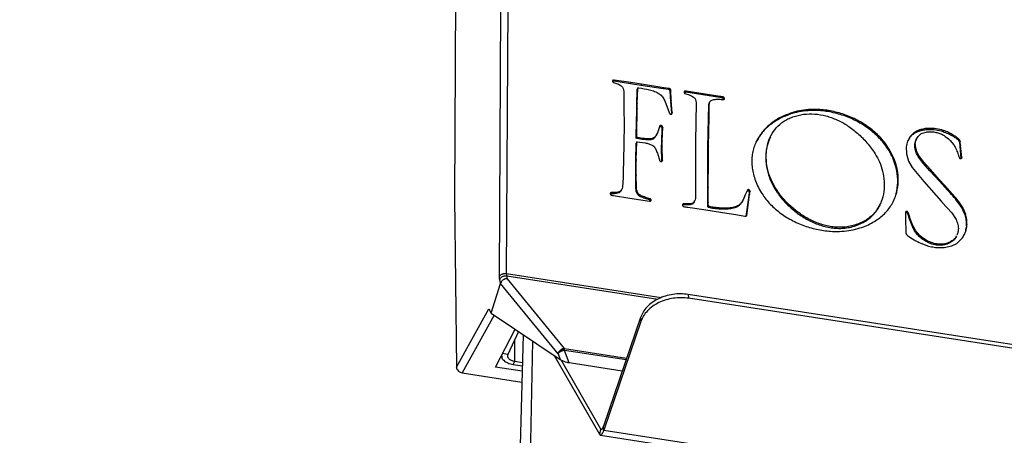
# Model space of a CAD drawing. Header units: millimetres. Extents: x 224 to 956, y 38 to 794.
# Tile 8 of 131: x 295 to 345, y 143 to 164. Entities that reach past the tile are written whole.
import ezdxf

# ---------------------------------------------------------------- set-up
doc = ezdxf.new("R2010")
doc.units = ezdxf.units.MM

msp = doc.modelspace()

# ---------------------------------------------------------------- linework, layer by layer
at = {"color": 179, "linetype": 'Continuous', "lineweight": 25}
for p, q in [((317.423, 177.39), (317.301, 155.125)), ((319.599, 151.13), (319.673, 164.8)), ((319.965, 151.245), (320.039, 164.915)), ((325.36, 161.085), (325.37, 161.104)), ((325.447, 161.122), (325.421, 161.068)), ((326.301, 160.988), (325.447, 161.122)), ((326.275, 160.934), (325.421, 161.068)), ((326.301, 160.988), (326.275, 160.934)), ((326.806, 160.85), (326.275, 160.934)), ((326.831, 160.904), (326.301, 160.988)), ((326.6, 159.876), (326.618, 160.621)), ((326.644, 160.675), (326.618, 160.621)), ((326.618, 160.621), (326.623, 160.663)), ((326.649, 160.718), (326.623, 160.663)), ((326.626, 159.93), (326.644, 160.675)), ((326.644, 160.675), (326.649, 160.718)), ((326.831, 160.904), (326.806, 160.85)), ((327.943, 160.676), (326.806, 160.85)), ((327.969, 160.73), (326.831, 160.904)), ((327.969, 160.73), (327.943, 160.676)), ((328.238, 160.632), (327.943, 160.676)), ((328.263, 160.687), (327.969, 160.73)), ((328.263, 160.687), (328.238, 160.632)), ((328.3, 160.58), (328.326, 160.634)), ((328.333, 160.607), (328.307, 160.553)), ((328.333, 160.607), (328.326, 160.634)), ((328.359, 160.08), (328.333, 160.607)), ((325.936, 160.548), (325.943, 160.064)), ((328.307, 160.553), (328.3, 160.58)), ((328.333, 160.026), (328.307, 160.553)), ((329.033, 160.548), (329.008, 160.494)), ((329.097, 160.502), (329.123, 160.556)), ((330.829, 160.227), (329.097, 160.502)), ((330.854, 160.282), (329.123, 160.556)), ((330.854, 160.282), (330.829, 160.227)), ((330.885, 160.279), (330.86, 160.225)), ((331.059, 160.209), (331.033, 160.155)), ((331.04, 160.127), (331.033, 160.155)), ((325.943, 160.064), (325.947, 159.346)), ((326.569, 158.294), (326.596, 159.61)), ((326.595, 158.349), (326.621, 159.664)), ((326.596, 159.61), (326.6, 159.876)), ((326.621, 159.664), (326.596, 159.61)), ((326.626, 159.93), (326.6, 159.876)), ((326.621, 159.664), (326.626, 159.93)), ((328.021, 160.07), (328.245, 159.47)), ((328.359, 160.08), (328.333, 160.026)), ((328.378, 159.408), (328.333, 160.026)), ((328.404, 159.462), (328.359, 160.08)), ((329.62, 159.975), (329.594, 157.969)), ((330.255, 159.172), (330.269, 159.848)), ((330.295, 159.903), (330.269, 159.848)), ((330.281, 159.226), (330.295, 159.903)), ((330.319, 160.005), (330.293, 159.951)), ((325.947, 159.346), (325.95, 159.181)), ((325.95, 159.181), (325.95, 158.622)), ((328.376, 159.388), (328.378, 159.408)), ((328.404, 159.462), (328.378, 159.408)), ((330.228, 157.679), (330.255, 159.172)), ((330.254, 157.733), (330.281, 159.226)), ((330.281, 159.226), (330.255, 159.172)), ((334.433, 159.433), (334.407, 159.378)), ((325.95, 158.622), (325.943, 158.118)), ((327.775, 158.781), (327.65, 158.428)), ((327.82, 158.749), (327.845, 158.803)), ((327.868, 157.965), (327.892, 158.666)), ((327.908, 158.755), (327.882, 158.7)), ((327.892, 158.666), (327.882, 158.7)), ((327.918, 158.721), (327.892, 158.666)), ((327.894, 158.02), (327.918, 158.721)), ((327.918, 158.721), (327.908, 158.755)), ((341.46, 158.606), (341.486, 158.66)), ((325.943, 158.118), (325.938, 157.815)), ((326.595, 158.349), (326.569, 158.294)), ((326.571, 158.167), (326.569, 158.294)), ((326.597, 158.221), (326.571, 158.167)), ((326.597, 158.221), (326.595, 158.349)), ((326.631, 158.196), (326.605, 158.141)), ((327.34, 158.127), (327.314, 158.073)), ((327.604, 158.328), (327.63, 158.382)), ((333.411, 158.232), (333.385, 158.178)), ((340.515, 158.191), (340.407, 158.003)), ((340.54, 158.245), (340.515, 158.191)), ((340.987, 158.522), (340.797, 158.437)), ((340.823, 158.492), (340.797, 158.437)), ((340.848, 158.114), (340.822, 158.059)), ((341.013, 158.577), (340.823, 158.492)), ((341.013, 158.577), (340.987, 158.522)), ((342.206, 158.499), (342.232, 158.553)), ((342.717, 158.257), (342.743, 158.311)), ((343.036, 158.09), (343.01, 158.036)), ((325.938, 157.815), (325.911, 156.383)), ((326.546, 157.013), (326.567, 157.9)), ((326.593, 157.954), (326.567, 157.9)), ((326.595, 157.966), (326.569, 157.912)), ((326.572, 157.067), (326.593, 157.954)), ((326.61, 157.975), (327.028, 157.92)), ((327.865, 157.684), (327.868, 157.965)), ((327.89, 157.738), (327.865, 157.684)), ((327.88, 156.969), (327.865, 157.684)), ((327.894, 158.02), (327.868, 157.965)), ((327.89, 157.738), (327.894, 158.02)), ((327.906, 157.024), (327.89, 157.738)), ((329.594, 157.969), (329.59, 156.711)), ((330.221, 156.936), (330.228, 157.679)), ((330.254, 157.733), (330.228, 157.679)), ((330.247, 156.991), (330.254, 157.733)), ((339.463, 157.601), (339.437, 157.547)), ((340.329, 157.722), (340.344, 157.363)), ((340.799, 157.732), (340.773, 157.678)), ((340.807, 157.709), (340.781, 157.654)), ((340.796, 157.726), (340.791, 157.716)), ((342.579, 158.033), (342.757, 157.819)), ((343.084, 157.986), (343.058, 157.932)), ((343.079, 157.739), (343.058, 157.932)), ((343.105, 157.793), (343.079, 157.739)), ((343.134, 157.128), (343.079, 157.739)), ((343.105, 157.793), (343.084, 157.986)), ((343.16, 157.182), (343.105, 157.793)), ((340.344, 157.363), (340.453, 156.989)), ((340.974, 157.276), (340.948, 157.222)), ((341.184, 156.902), (340.948, 157.222)), ((341.21, 156.956), (340.974, 157.276)), ((343.16, 157.182), (343.134, 157.128)), ((326.571, 157.026), (326.545, 156.972)), ((326.545, 156.972), (326.546, 157.013)), ((326.549, 156.219), (326.545, 156.972)), ((326.572, 157.067), (326.546, 157.013)), ((326.571, 157.026), (326.572, 157.067)), ((326.574, 156.273), (326.571, 157.026)), ((327.906, 157.024), (327.888, 156.987)), ((329.59, 156.711), (329.583, 155.093)), ((330.214, 155.605), (330.221, 156.936)), ((330.247, 156.991), (330.221, 156.936)), ((330.24, 155.659), (330.247, 156.991)), ((340.453, 156.989), (340.637, 156.662)), ((340.637, 156.662), (341.224, 155.949)), ((341.21, 156.956), (341.184, 156.902)), ((341.541, 156.501), (341.184, 156.902)), ((341.567, 156.556), (341.21, 156.956)), ((325.905, 156.158), (325.869, 155.661)), ((325.911, 156.383), (325.905, 156.158)), ((326.574, 156.273), (326.549, 156.219)), ((326.557, 155.592), (326.549, 156.219)), ((326.583, 155.646), (326.574, 156.273)), ((341.567, 156.556), (341.541, 156.501)), ((342.026, 155.966), (341.541, 156.501)), ((342.052, 156.02), (341.567, 156.556)), ((326.583, 155.646), (326.557, 155.592)), ((330.24, 155.659), (330.214, 155.605)), ((330.215, 154.822), (330.214, 155.605)), ((330.241, 154.876), (330.24, 155.659)), ((333.651, 155.647), (333.626, 155.592)), ((341.224, 155.949), (342.112, 154.947)), ((342.052, 156.02), (342.026, 155.966)), ((342.43, 155.518), (342.026, 155.966)), ((342.456, 155.573), (342.052, 156.02)), ((342.456, 155.573), (342.43, 155.518)), ((317.301, 155.125), (317.409, 146.491)), ((325.247, 155.346), (325.257, 155.365)), ((325.298, 155.385), (325.272, 155.331)), ((325.41, 155.231), (326.249, 155.104)), ((325.706, 155.383), (325.732, 155.437)), ((325.806, 155.5), (325.832, 155.554)), ((326.249, 155.104), (327.243, 154.948)), ((326.613, 155.461), (326.587, 155.407)), ((326.822, 155.23), (326.796, 155.175)), ((327.275, 155.075), (327.249, 155.021)), ((332.13, 155.265), (332.104, 155.21)), ((332.235, 155.512), (332.13, 155.265)), ((332.18, 154.165), (332.326, 155.24)), ((332.206, 154.219), (332.352, 155.295)), ((332.291, 155.538), (332.265, 155.484)), ((332.326, 155.24), (332.347, 155.4)), ((332.352, 155.295), (332.326, 155.24)), ((332.337, 155.434), (332.363, 155.488)), ((332.347, 155.4), (332.337, 155.434)), ((332.373, 155.454), (332.347, 155.4)), ((332.352, 155.295), (332.373, 155.454)), ((332.373, 155.454), (332.363, 155.488)), ((327.295, 154.975), (327.32, 155.029)), ((327.298, 154.953), (327.295, 154.975)), ((328.942, 154.791), (328.929, 154.765)), ((329.018, 154.767), (329.044, 154.821)), ((329.206, 154.64), (330.019, 154.518)), ((329.444, 154.85), (329.418, 154.796)), ((329.523, 154.915), (329.549, 154.97)), ((330.241, 154.876), (330.215, 154.822)), ((330.298, 154.679), (330.272, 154.625)), ((330.546, 154.63), (330.52, 154.575)), ((331.217, 154.596), (331.191, 154.541)), ((331.738, 154.71), (331.713, 154.655)), ((338.972, 154.73), (338.998, 154.784)), ((342.17, 154.887), (342.648, 154.349)), ((330.019, 154.518), (330.959, 154.366)), ((330.959, 154.366), (331.64, 154.265)), ((331.64, 154.265), (332.107, 154.191)), ((340.287, 154.376), (340.301, 153.96)), ((340.326, 154.424), (340.3, 154.37)), ((340.397, 154.411), (340.371, 154.357)), ((340.455, 154.321), (340.429, 154.266)), ((342.648, 154.349), (342.845, 154.074)), ((343.355, 154.308), (343.329, 154.253)), ((337.856, 153.779), (337.831, 153.725)), ((340.301, 153.96), (340.318, 153.449)), ((340.714, 153.621), (340.688, 153.566)), ((343.402, 153.701), (343.389, 153.575)), ((343.389, 153.575), (343.415, 153.63)), ((343.428, 153.755), (343.402, 153.701)), ((343.415, 153.63), (343.428, 153.755)), ((340.318, 153.449), (340.32, 153.317)), ((342.875, 153.133), (342.9, 153.188)), ((342.904, 152.798), (343.197, 153.076)), ((341.081, 152.803), (341.473, 152.663)), ((341.342, 152.967), (341.316, 152.913)), ((341.882, 152.769), (341.856, 152.715)), ((342.431, 152.812), (342.405, 152.757)), ((342.65, 152.67), (342.904, 152.798)), ((320.008, 151), (319.973, 151.153)), ((319.185, 149.242), (319.654, 150.763)), ((319.656, 150.767), (319.614, 150.945)), ((319.654, 150.763), (319.656, 150.767)), ((322.584, 147.177), (319.654, 150.763)), ((322.916, 147.441), (320.008, 151)), ((329.22, 150.199), (329.239, 150.002)), ((349.505, 147.061), (329.22, 150.199)), ((349.524, 146.864), (329.239, 150.002)), ((317.409, 146.491), (319.053, 149.46)), ((319.053, 149.46), (319.185, 149.242)), ((319.185, 149.242), (322.686, 146.884)), ((326.786, 149.021), (324.905, 143.488)), ((326.805, 148.823), (324.924, 143.291)), ((326.786, 149.021), (326.805, 148.823)), ((319.403, 146.492), (320.402, 148.423)), ((320.577, 148.304), (320.024, 147.143)), ((320.809, 148.148), (320.386, 131.848)), ((320.977, 131.825), (321.308, 147.812)), ((319.708, 147.081), (319.708, 147.048)), ((320.024, 147.143), (319.734, 147.188)), ((324.713, 143.059), (322.41, 147.07)), ((322.584, 147.177), (322.686, 146.884)), ((323.146, 146.71), (322.923, 147.349)), ((320.3, 146.633), (320.377, 146.796)), ((320.3, 146.633), (320.768, 146.561)), ((320.377, 146.796), (320.772, 146.735)), ((324.773, 143.343), (322.766, 146.838)), ((325.858, 146.291), (323.146, 146.71)), ((317.702, 146.206), (320.746, 145.735)), ((320.761, 146.282), (319.403, 146.492)), ((324.713, 143.059), (324.773, 143.343)), ((324.753, 143.026), (348.901, 139.291)), ((324.924, 143.291), (324.905, 143.488)), ((324.924, 143.291), (349.072, 139.556))]:
    msp.add_line(p, q, dxfattribs=at)
at = {"color": 8, "linetype": 'Continuous', "lineweight": 25}
for p, q in [((327.836, 150.028), (319.965, 151.245)), ((319.973, 151.153), (327.679, 149.961)), ((319.329, 149.145), (317.702, 146.206)), ((320.377, 146.796), (320.383, 147.898)), ((322.916, 147.441), (326.083, 146.951)), ((326.053, 146.865), (322.923, 147.349)), ((324.806, 143.338), (324.773, 143.343))]:
    msp.add_line(p, q, dxfattribs=at)
at = {"color": 179, "linetype": 'Continuous', "lineweight": 25}
for points, knots in [([(256.819, 151.978), (256.822, 152.142), (256.831, 152.813), (256.965, 153.989), (257.224, 155.501), (257.607, 157.005), (258.103, 158.497), (258.713, 159.976), (259.436, 161.437), (260.27, 162.879), (261.214, 164.298), (262.265, 165.691), (263.423, 167.056), (264.683, 168.39), (266.045, 169.691), (267.505, 170.956), (269.061, 172.182), (270.709, 173.367), (272.446, 174.509), (274.27, 175.606), (276.175, 176.655), (278.159, 177.654), (280.217, 178.601), (282.347, 179.495), (284.542, 180.334), (286.8, 181.116), (289.115, 181.839), (291.484, 182.503), (293.901, 183.105), (296.362, 183.646), (298.862, 184.122), (301.396, 184.535), (303.959, 184.882), (306.546, 185.164), (309.14, 185.378), (311.734, 185.525), (314.323, 185.607), (316.917, 185.622), (319.29, 185.583), (320.795, 185.509), (321.438, 185.478)], [0, 0, 0, 0, 0.008763, 0.03579, 0.062817, 0.089844, 0.116871, 0.143898, 0.170925, 0.197952, 0.224979, 0.252006, 0.279033, 0.30606, 0.333087, 0.360114, 0.387141, 0.414168, 0.441195, 0.468222, 0.495249, 0.522276, 0.549303, 0.57633, 0.603357, 0.630384, 0.657411, 0.684438, 0.711465, 0.738492, 0.765519, 0.792546, 0.819573, 0.8466, 0.873627, 0.900251, 0.926876, 0.953501, 0.980125, 1, 1, 1, 1]), ([(325.37, 161.104), (325.366, 161.097), (325.358, 161.081), (325.359, 161.063), (325.36, 161.054)], [0, 0, 0, 0, 0.49999, 1, 1, 1, 1]), ([(325.447, 161.122), (325.432, 161.123), (325.411, 161.124), (325.387, 161.119), (325.376, 161.112), (325.372, 161.107), (325.37, 161.104)], [0, 0, 0, 0, 0.495841, 0.735841, 0.861773, 1, 1, 1, 1]), ([(325.421, 161.068), (325.406, 161.069), (325.385, 161.071), (325.366, 161.065), (325.36, 161.063)], [0, 0, 0, 0, 0.686064, 1, 1, 1, 1]), ([(325.36, 161.054), (325.362, 161.048), (325.366, 161.038), (325.376, 161.023), (325.389, 161.009), (325.4, 161.003), (325.405, 160.999)], [0, 0, 0, 0, 0.249988, 0.5, 0.750019, 1, 1, 1, 1]), ([(325.405, 160.999), (325.476, 160.979), (325.616, 160.938), (325.742, 160.864), (325.805, 160.827)], [0, 0, 0, 0, 0.503165, 1, 1, 1, 1]), ([(325.805, 160.827), (325.827, 160.807), (325.869, 160.768), (325.918, 160.671), (325.929, 160.598), (325.936, 160.548)], [0, 0, 0, 0, 0.254379, 0.499677, 1, 1, 1, 1]), ([(326.649, 160.718), (326.65, 160.72), (326.653, 160.723), (326.662, 160.728), (326.68, 160.73), (326.696, 160.729), (326.707, 160.728)], [0, 0, 0, 0, 0.131395, 0.25184, 0.495995, 1, 1, 1, 1]), ([(326.707, 160.728), (326.888, 160.698), (327.157, 160.653), (327.511, 160.55), (327.67, 160.462), (327.748, 160.418)], [0, 0, 0, 0, 0.509111, 0.75698, 1, 1, 1, 1]), ([(328.238, 160.632), (328.244, 160.63), (328.258, 160.625), (328.276, 160.612), (328.29, 160.597), (328.297, 160.585), (328.3, 160.58)], [0, 0, 0, 0, 0.2500084, 0.5000034, 0.7499948, 1, 1, 1, 1]), ([(328.326, 160.634), (328.323, 160.64), (328.316, 160.651), (328.301, 160.666), (328.284, 160.679), (328.27, 160.684), (328.263, 160.687)], [0, 0, 0, 0, 0.2500099, 0.4999914, 0.750009, 1, 1, 1, 1]), ([(327.748, 160.418), (327.779, 160.394), (327.842, 160.347), (327.938, 160.229), (327.988, 160.133), (328.021, 160.07)], [0, 0, 0, 0, 0.249298, 0.501684, 1, 1, 1, 1]), ([(329.008, 160.494), (329.022, 160.498), (329.05, 160.505), (329.082, 160.503), (329.097, 160.502)], [0, 0, 0, 0, 0.4999882, 1, 1, 1, 1]), ([(329.033, 160.548), (329.029, 160.546), (329.021, 160.541), (329.011, 160.524), (329.008, 160.499), (329.012, 160.473), (329.024, 160.451), (329.033, 160.442), (329.038, 160.437)], [0, 0, 0, 0, 0.115198, 0.23029, 0.468558, 0.72928, 0.861037, 1, 1, 1, 1]), ([(329.123, 160.556), (329.108, 160.557), (329.076, 160.559), (329.048, 160.552), (329.033, 160.548)], [0, 0, 0, 0, 0.500004, 1, 1, 1, 1]), ([(329.038, 160.437), (329.116, 160.412), (329.232, 160.373), (329.389, 160.323), (329.455, 160.275), (329.488, 160.251)], [0, 0, 0, 0, 0.501464, 0.750923, 1, 1, 1, 1]), ([(329.488, 160.251), (329.511, 160.231), (329.555, 160.194), (329.604, 160.097), (329.613, 160.024), (329.62, 159.975)], [0, 0, 0, 0, 0.2560155, 0.4992889, 1, 1, 1, 1]), ([(330.334, 160.035), (330.353, 160.054), (330.391, 160.09), (330.444, 160.109), (330.47, 160.118)], [0, 0, 0, 0, 0.516146, 1, 1, 1, 1]), ([(330.47, 160.118), (330.548, 160.132), (330.707, 160.16), (330.878, 160.135), (330.964, 160.122)], [0, 0, 0, 0, 0.491602, 1, 1, 1, 1]), ([(330.86, 160.225), (330.856, 160.225), (330.851, 160.226), (330.844, 160.226), (330.837, 160.226), (330.832, 160.227), (330.829, 160.227)], [0, 0, 0, 0, 0.319589, 0.48789, 0.66191, 1, 1, 1, 1]), ([(330.885, 160.279), (330.882, 160.279), (330.877, 160.28), (330.87, 160.28), (330.863, 160.28), (330.858, 160.281), (330.854, 160.282)], [0, 0, 0, 0, 0.319621, 0.487939, 0.661976, 1, 1, 1, 1]), ([(331.033, 160.155), (331.029, 160.162), (331.02, 160.175), (331.001, 160.191), (330.979, 160.202), (330.932, 160.216), (330.892, 160.221), (330.86, 160.225)], [0, 0, 0, 0, 0.1364, 0.258636, 0.378395, 0.501439, 1, 1, 1, 1]), ([(331.059, 160.209), (331.055, 160.216), (331.046, 160.23), (331.027, 160.246), (331.005, 160.256), (330.958, 160.27), (330.918, 160.275), (330.885, 160.279)], [0, 0, 0, 0, 0.136386, 0.2586281, 0.3783879, 0.501427, 1, 1, 1, 1]), ([(330.964, 160.122), (330.983, 160.121), (331.01, 160.118), (331.039, 160.125), (331.053, 160.134), (331.058, 160.141), (331.061, 160.144)], [0, 0, 0, 0, 0.49318, 0.732762, 0.859753, 1, 1, 1, 1]), ([(331.061, 160.144), (331.063, 160.149), (331.068, 160.158), (331.068, 160.181), (331.063, 160.198), (331.059, 160.209)], [0, 0, 0, 0, 0.247983, 0.502128, 1, 1, 1, 1]), ([(330.269, 159.848), (330.27, 159.873), (330.272, 159.909), (330.289, 159.94), (330.294, 159.95)], [0, 0, 0, 0, 0.67221, 1, 1, 1, 1]), ([(330.295, 159.903), (330.296, 159.927), (330.298, 159.963), (330.315, 159.994), (330.32, 160.005)], [0, 0, 0, 0, 0.67223, 1, 1, 1, 1]), ([(339.463, 157.601), (339.4, 157.698), (339.276, 157.89), (339.051, 158.158), (338.801, 158.409), (338.437, 158.715), (337.928, 159.047), (337.259, 159.35), (336.552, 159.551), (335.909, 159.631), (335.351, 159.623), (334.878, 159.564), (334.582, 159.477), (334.433, 159.433)], [0, 0, 0, 0, 0.062351, 0.124007, 0.185267, 0.246361, 0.36853, 0.491475, 0.615556, 0.741091, 0.825955, 0.912087, 1, 1, 1, 1]), ([(328.245, 159.47), (328.25, 159.456), (328.257, 159.435), (328.272, 159.412), (328.284, 159.401), (328.292, 159.397), (328.295, 159.395)], [0, 0, 0, 0, 0.497589, 0.748058, 0.872172, 1, 1, 1, 1]), ([(328.295, 159.395), (328.302, 159.391), (328.316, 159.385), (328.337, 159.382), (328.358, 159.382), (328.371, 159.386), (328.377, 159.388)], [0, 0, 0, 0, 0.250007, 0.499996, 0.749994, 1, 1, 1, 1]), ([(328.377, 159.388), (328.383, 159.393), (328.394, 159.401), (328.404, 159.427), (328.404, 159.448), (328.404, 159.462)], [0, 0, 0, 0, 0.247419, 0.484584, 1, 1, 1, 1]), ([(334.433, 159.433), (334.231, 159.353), (333.829, 159.193), (333.325, 158.834), (332.916, 158.402), (332.671, 157.981), (332.542, 157.616), (332.479, 157.328), (332.453, 157.028), (332.465, 156.717), (332.517, 156.396), (332.613, 156.068), (332.75, 155.732), (332.875, 155.512), (332.939, 155.399)], [0, 0, 0, 0, 0.123914, 0.246571, 0.368086, 0.488852, 0.549311, 0.610032, 0.671287, 0.733418, 0.796841, 0.862041, 0.929562, 1, 1, 1, 1]), ([(334.407, 159.378), (334.205, 159.298), (333.803, 159.139), (333.301, 158.779), (332.905, 158.376), (332.742, 158.061), (332.668, 157.918)], [0, 0, 0, 0, 0.264587, 0.526488, 0.785954, 1, 1, 1, 1]), ([(333.651, 155.647), (333.555, 155.831), (333.365, 156.194), (333.219, 156.757), (333.177, 157.302), (333.245, 157.818), (333.417, 158.288), (333.691, 158.697), (334.004, 158.973), (334.298, 159.147), (334.463, 159.211), (334.546, 159.243)], [0, 0, 0, 0, 0.134483, 0.265729, 0.394123, 0.519649, 0.642251, 0.762222, 0.880641, 0.940026, 1, 1, 1, 1]), ([(339.437, 157.547), (339.375, 157.643), (339.25, 157.835), (339.025, 158.104), (338.775, 158.354), (338.411, 158.661), (337.903, 158.992), (337.233, 159.295), (336.526, 159.496), (335.883, 159.577), (335.325, 159.569), (334.852, 159.51), (334.557, 159.422), (334.407, 159.378)], [0, 0, 0, 0, 0.0623512, 0.124007, 0.1852668, 0.2463612, 0.3685308, 0.4914751, 0.6155561, 0.7410914, 0.8259554, 0.9120871, 1, 1, 1, 1]), ([(334.546, 159.243), (334.728, 159.295), (335.083, 159.397), (335.666, 159.407), (336.246, 159.31), (336.816, 159.105), (337.364, 158.801), (337.878, 158.405), (338.355, 157.924), (338.613, 157.558), (338.747, 157.369)], [0, 0, 0, 0, 0.123188, 0.240507, 0.355863, 0.47265, 0.593604, 0.720818, 0.855871, 1, 1, 1, 1]), ([(327.75, 158.727), (327.753, 158.732), (327.761, 158.741), (327.778, 158.749), (327.798, 158.753), (327.812, 158.75), (327.82, 158.749)], [0, 0, 0, 0, 0.250005, 0.499969, 0.749978, 1, 1, 1, 1]), ([(327.845, 158.803), (327.838, 158.805), (327.824, 158.807), (327.804, 158.804), (327.786, 158.795), (327.779, 158.786), (327.775, 158.781)], [0, 0, 0, 0, 0.249968, 0.499984, 0.750001, 1, 1, 1, 1]), ([(327.882, 158.7), (327.879, 158.706), (327.872, 158.717), (327.851, 158.734), (327.832, 158.743), (327.82, 158.749)], [0, 0, 0, 0, 0.254732, 0.503959, 1, 1, 1, 1]), ([(327.908, 158.755), (327.904, 158.76), (327.898, 158.771), (327.876, 158.789), (327.858, 158.797), (327.845, 158.803)], [0, 0, 0, 0, 0.254762, 0.503953, 1, 1, 1, 1]), ([(340.987, 158.522), (341.062, 158.545), (341.212, 158.591), (341.377, 158.601), (341.46, 158.606)], [0, 0, 0, 0, 0.500002, 1, 1, 1, 1]), ([(341.486, 158.66), (341.403, 158.655), (341.238, 158.645), (341.088, 158.599), (341.013, 158.577)], [0, 0, 0, 0, 0.499995, 1, 1, 1, 1]), ([(341.46, 158.606), (341.584, 158.606), (341.833, 158.607), (342.082, 158.535), (342.206, 158.499)], [0, 0, 0, 0, 0.500004, 1, 1, 1, 1]), ([(342.232, 158.553), (342.108, 158.589), (341.858, 158.661), (341.61, 158.66), (341.486, 158.66)], [0, 0, 0, 0, 0.4999999, 1, 1, 1, 1]), ([(326.605, 158.141), (326.598, 158.144), (326.587, 158.148), (326.577, 158.156), (326.572, 158.162), (326.572, 158.165), (326.571, 158.167)], [0, 0, 0, 0, 0.496694, 0.748871, 0.871737, 1, 1, 1, 1]), ([(326.631, 158.196), (326.624, 158.198), (326.613, 158.202), (326.602, 158.21), (326.598, 158.216), (326.598, 158.219), (326.597, 158.221)], [0, 0, 0, 0, 0.4966804, 0.7488327, 0.8717638, 1, 1, 1, 1]), ([(327.314, 158.073), (327.198, 158.073), (326.964, 158.072), (326.726, 158.118), (326.605, 158.141)], [0, 0, 0, 0, 0.491071, 1, 1, 1, 1]), ([(327.34, 158.127), (327.224, 158.127), (326.99, 158.126), (326.752, 158.172), (326.631, 158.196)], [0, 0, 0, 0, 0.491074, 1, 1, 1, 1]), ([(327.599, 158.331), (327.574, 158.28), (327.533, 158.197), (327.431, 158.107), (327.353, 158.084), (327.314, 158.073)], [0, 0, 0, 0, 0.436829, 0.718088, 1, 1, 1, 1]), ([(327.65, 158.428), (327.618, 158.362), (327.571, 158.263), (327.457, 158.162), (327.379, 158.139), (327.34, 158.127)], [0, 0, 0, 0, 0.501372, 0.750396, 1, 1, 1, 1]), ([(333.391, 158.176), (333.334, 158.04), (333.211, 157.748), (333.153, 157.247), (333.193, 156.703), (333.339, 156.14), (333.529, 155.776), (333.626, 155.592)], [0, 0, 0, 0, 0.1730781, 0.3728284, 0.5771418, 0.7859954, 1, 1, 1, 1]), ([(340.54, 158.245), (340.488, 158.166), (340.382, 158.007), (340.347, 157.817), (340.329, 157.722)], [0, 0, 0, 0, 0.495518, 1, 1, 1, 1]), ([(340.797, 158.437), (340.744, 158.401), (340.637, 158.33), (340.555, 158.237), (340.515, 158.191)], [0, 0, 0, 0, 0.504501, 1, 1, 1, 1]), ([(340.823, 158.492), (340.769, 158.456), (340.663, 158.384), (340.581, 158.291), (340.54, 158.245)], [0, 0, 0, 0, 0.50449, 1, 1, 1, 1]), ([(340.799, 157.732), (340.795, 157.818), (340.787, 157.986), (340.861, 158.129), (340.898, 158.199)], [0, 0, 0, 0, 0.511098, 1, 1, 1, 1]), ([(340.898, 158.199), (340.954, 158.264), (341.066, 158.396), (341.25, 158.447), (341.343, 158.473)], [0, 0, 0, 0, 0.500002, 1, 1, 1, 1]), ([(341.343, 158.473), (341.406, 158.481), (341.536, 158.497), (341.742, 158.479), (341.949, 158.437), (342.079, 158.382), (342.143, 158.356)], [0, 0, 0, 0, 0.243715, 0.49938, 0.755276, 1, 1, 1, 1]), ([(342.143, 158.356), (342.222, 158.311), (342.383, 158.221), (342.513, 158.097), (342.579, 158.033)], [0, 0, 0, 0, 0.488073, 1, 1, 1, 1]), ([(342.206, 158.499), (342.295, 158.465), (342.472, 158.399), (342.635, 158.304), (342.717, 158.257)], [0, 0, 0, 0, 0.499998, 1, 1, 1, 1]), ([(342.743, 158.311), (342.661, 158.359), (342.497, 158.453), (342.321, 158.52), (342.232, 158.553)], [0, 0, 0, 0, 0.500001, 1, 1, 1, 1]), ([(343.01, 158.036), (342.964, 158.077), (342.874, 158.159), (342.769, 158.224), (342.717, 158.257)], [0, 0, 0, 0, 0.504127, 1, 1, 1, 1]), ([(343.036, 158.09), (342.99, 158.131), (342.9, 158.213), (342.795, 158.279), (342.743, 158.311)], [0, 0, 0, 0, 0.504128, 1, 1, 1, 1]), ([(343.084, 157.986), (343.08, 158.004), (343.075, 158.031), (343.058, 158.067), (343.043, 158.082), (343.036, 158.09)], [0, 0, 0, 0, 0.493795, 0.739901, 1, 1, 1, 1]), ([(326.593, 157.954), (326.593, 157.957), (326.594, 157.962), (326.596, 157.968), (326.599, 157.972), (326.602, 157.974), (326.606, 157.975), (326.609, 157.975), (326.61, 157.975)], [0, 0, 0, 0, 0.268104, 0.518411, 0.637247, 0.754144, 0.873175, 1, 1, 1, 1]), ([(327.028, 157.92), (327.09, 157.907), (327.211, 157.883), (327.325, 157.832), (327.381, 157.807)], [0, 0, 0, 0, 0.510987, 1, 1, 1, 1]), ([(327.381, 157.807), (327.41, 157.788), (327.468, 157.75), (327.548, 157.644), (327.585, 157.559), (327.609, 157.502)], [0, 0, 0, 0, 0.249331, 0.498348, 1, 1, 1, 1]), ([(337.97, 153.586), (338.089, 153.627), (338.321, 153.708), (338.636, 153.868), (338.918, 154.05), (339.165, 154.254), (339.378, 154.478), (339.556, 154.719), (339.699, 154.976), (339.844, 155.334), (339.942, 155.81), (339.925, 156.342), (339.823, 156.811), (339.679, 157.213), (339.535, 157.472), (339.463, 157.601)], [0, 0, 0, 0, 0.071154, 0.139743, 0.206198, 0.270913, 0.334231, 0.396454, 0.457837, 0.518597, 0.638801, 0.758382, 0.838318, 0.918732, 1, 1, 1, 1]), ([(340.773, 157.678), (340.767, 157.764), (340.758, 157.899), (340.814, 158.013), (340.834, 158.054)], [0, 0, 0, 0, 0.642635, 1, 1, 1, 1]), ([(340.781, 157.654), (340.781, 157.655), (340.781, 157.656), (340.781, 157.659), (340.779, 157.663), (340.775, 157.666), (340.772, 157.67), (340.77, 157.671), (340.77, 157.673), (340.77, 157.674), (340.771, 157.676), (340.772, 157.677), (340.773, 157.678)], [0, 0, 0, 0, 0.074817, 0.143078, 0.27321, 0.533822, 0.650148, 0.701382, 0.748931, 0.796431, 0.849894, 1, 1, 1, 1]), ([(340.948, 157.222), (340.908, 157.292), (340.828, 157.432), (340.797, 157.58), (340.781, 157.654)], [0, 0, 0, 0, 0.498084, 1, 1, 1, 1]), ([(340.807, 157.709), (340.807, 157.709), (340.807, 157.711), (340.807, 157.713), (340.805, 157.717), (340.8, 157.721), (340.797, 157.725), (340.796, 157.727), (340.796, 157.728), (340.797, 157.73), (340.798, 157.731), (340.799, 157.732)], [0, 0, 0, 0, 0.07475, 0.143178, 0.273373, 0.53407, 0.701201, 0.748873, 0.796404, 0.849917, 1, 1, 1, 1]), ([(340.974, 157.276), (340.934, 157.346), (340.854, 157.487), (340.823, 157.635), (340.807, 157.709)], [0, 0, 0, 0, 0.498089, 1, 1, 1, 1]), ([(342.757, 157.819), (342.806, 157.736), (342.903, 157.572), (342.958, 157.399), (342.985, 157.313)], [0, 0, 0, 0, 0.5021988, 1, 1, 1, 1]), ([(343.058, 157.932), (343.054, 157.95), (343.049, 157.977), (343.032, 158.012), (343.017, 158.028), (343.01, 158.036)], [0, 0, 0, 0, 0.493804, 0.739891, 1, 1, 1, 1]), ([(327.609, 157.502), (327.634, 157.428), (327.685, 157.278), (327.727, 157.127), (327.749, 157.052)], [0, 0, 0, 0, 0.498223, 1, 1, 1, 1]), ([(338.747, 157.369), (338.825, 157.231), (338.991, 156.941), (339.139, 156.463), (339.219, 155.951), (339.204, 155.427), (339.101, 155.004), (338.955, 154.686), (338.811, 154.461), (338.632, 154.253), (338.413, 154.067), (338.156, 153.903), (337.958, 153.821), (337.856, 153.779)], [0, 0, 0, 0, 0.101831, 0.215064, 0.33611, 0.46173, 0.589758, 0.654576, 0.72009, 0.786693, 0.854982, 0.925756, 1, 1, 1, 1]), ([(339.671, 154.931), (339.708, 155.017), (339.822, 155.28), (339.915, 155.756), (339.9, 156.288), (339.797, 156.757), (339.653, 157.159), (339.509, 157.417), (339.437, 157.547)], [0, 0, 0, 0, 0.109847, 0.332115, 0.55323, 0.701037, 0.84973, 1, 1, 1, 1]), ([(342.985, 157.313), (342.992, 157.284), (343.007, 157.227), (343.034, 157.172), (343.047, 157.145)], [0, 0, 0, 0, 0.504698, 1, 1, 1, 1]), ([(343.047, 157.145), (343.051, 157.141), (343.058, 157.133), (343.071, 157.124), (343.086, 157.118), (343.096, 157.117), (343.101, 157.116)], [0, 0, 0, 0, 0.250013, 0.49999, 0.749975, 1, 1, 1, 1]), ([(343.101, 157.116), (343.109, 157.119), (343.126, 157.124), (343.144, 157.14), (343.157, 157.159), (343.159, 157.175), (343.16, 157.182)], [0, 0, 0, 0, 0.250005, 0.499999, 0.750013, 1, 1, 1, 1]), ([(327.749, 157.052), (327.752, 157.041), (327.759, 157.021), (327.775, 157.003), (327.783, 156.995)], [0, 0, 0, 0, 0.500005, 1, 1, 1, 1]), ([(327.783, 156.995), (327.787, 156.99), (327.797, 156.982), (327.815, 156.973), (327.834, 156.968), (327.846, 156.969), (327.852, 156.969)], [0, 0, 0, 0, 0.249997, 0.500007, 0.749982, 1, 1, 1, 1]), ([(327.852, 156.969), (327.86, 156.971), (327.874, 156.975), (327.891, 156.987), (327.902, 157.004), (327.904, 157.017), (327.906, 157.024)], [0, 0, 0, 0, 0.249994, 0.49999, 0.750002, 1, 1, 1, 1]), ([(325.869, 155.661), (325.856, 155.618), (325.837, 155.554), (325.788, 155.479), (325.751, 155.451), (325.732, 155.437)], [0, 0, 0, 0, 0.498424, 0.746773, 1, 1, 1, 1]), ([(326.587, 155.407), (326.578, 155.437), (326.56, 155.499), (326.558, 155.56), (326.557, 155.592)], [0, 0, 0, 0, 0.491855, 1, 1, 1, 1]), ([(326.613, 155.461), (326.604, 155.492), (326.585, 155.553), (326.584, 155.615), (326.583, 155.646)], [0, 0, 0, 0, 0.491872, 1, 1, 1, 1]), ([(333.626, 155.592), (333.728, 155.436), (333.937, 155.117), (334.353, 154.68), (334.835, 154.284), (335.378, 153.951), (335.87, 153.744), (336.276, 153.633), (336.586, 153.58), (336.9, 153.559), (337.215, 153.574), (337.53, 153.626), (337.729, 153.691), (337.831, 153.725)], [0, 0, 0, 0, 0.117229, 0.238897, 0.362694, 0.486755, 0.610265, 0.672121, 0.734383, 0.797555, 0.862307, 0.929469, 1, 1, 1, 1]), ([(337.856, 153.779), (337.755, 153.746), (337.556, 153.68), (337.24, 153.629), (336.926, 153.613), (336.612, 153.634), (336.302, 153.688), (335.896, 153.798), (335.404, 154.005), (334.861, 154.338), (334.379, 154.734), (333.963, 155.171), (333.754, 155.49), (333.651, 155.647)], [0, 0, 0, 0, 0.0705301, 0.1376921, 0.2024446, 0.2656167, 0.3278795, 0.3897344, 0.513245, 0.6373046, 0.7611032, 0.8827708, 1, 1, 1, 1]), ([(343.355, 154.308), (343.309, 154.42), (343.217, 154.647), (342.99, 154.967), (342.731, 155.272), (342.548, 155.472), (342.456, 155.573)], [0, 0, 0, 0, 0.24516, 0.492809, 0.745399, 1, 1, 1, 1]), ([(325.257, 155.365), (325.253, 155.361), (325.247, 155.351), (325.244, 155.334), (325.245, 155.317), (325.249, 155.305), (325.251, 155.299)], [0, 0, 0, 0, 0.250017, 0.500018, 0.750018, 1, 1, 1, 1]), ([(325.272, 155.331), (325.263, 155.33), (325.253, 155.33), (325.246, 155.326), (325.245, 155.326)], [0, 0, 0, 0, 0.932082, 1, 1, 1, 1]), ([(325.251, 155.299), (325.256, 155.293), (325.263, 155.281), (325.286, 155.262), (325.336, 155.241), (325.38, 155.235), (325.41, 155.231)], [0, 0, 0, 0, 0.131284, 0.251534, 0.490331, 1, 1, 1, 1]), ([(325.298, 155.385), (325.289, 155.384), (325.276, 155.383), (325.264, 155.377), (325.259, 155.371), (325.257, 155.367), (325.257, 155.365)], [0, 0, 0, 0, 0.497474, 0.738981, 0.863971, 1, 1, 1, 1]), ([(325.706, 155.383), (325.638, 155.363), (325.501, 155.324), (325.348, 155.329), (325.272, 155.331)], [0, 0, 0, 0, 0.497012, 1, 1, 1, 1]), ([(325.732, 155.437), (325.664, 155.418), (325.527, 155.379), (325.374, 155.383), (325.298, 155.385)], [0, 0, 0, 0, 0.497011, 1, 1, 1, 1]), ([(325.804, 155.501), (325.802, 155.494), (325.793, 155.467), (325.761, 155.425), (325.725, 155.397), (325.706, 155.383)], [0, 0, 0, 0, 0.1291, 0.560302, 1, 1, 1, 1]), ([(326.796, 155.175), (326.771, 155.189), (326.721, 155.215), (326.66, 155.271), (326.612, 155.336), (326.595, 155.383), (326.587, 155.407)], [0, 0, 0, 0, 0.2499966, 0.5000008, 0.7499967, 1, 1, 1, 1]), ([(326.822, 155.23), (326.797, 155.243), (326.747, 155.269), (326.686, 155.326), (326.638, 155.391), (326.621, 155.438), (326.613, 155.461)], [0, 0, 0, 0, 0.250002, 0.499998, 0.749997, 1, 1, 1, 1]), ([(327.249, 155.021), (327.171, 155.042), (327.018, 155.084), (326.87, 155.145), (326.796, 155.175)], [0, 0, 0, 0, 0.504196, 1, 1, 1, 1]), ([(327.275, 155.075), (327.197, 155.096), (327.044, 155.138), (326.896, 155.199), (326.822, 155.23)], [0, 0, 0, 0, 0.504198, 1, 1, 1, 1]), ([(327.32, 155.029), (327.318, 155.034), (327.314, 155.043), (327.304, 155.056), (327.29, 155.067), (327.28, 155.072), (327.275, 155.075)], [0, 0, 0, 0, 0.249962, 0.499993, 0.749986, 1, 1, 1, 1]), ([(329.583, 155.093), (329.573, 155.045), (329.559, 154.974), (329.503, 154.895), (329.464, 154.865), (329.444, 154.85)], [0, 0, 0, 0, 0.503203, 0.750121, 1, 1, 1, 1]), ([(332.104, 155.21), (332.058, 155.108), (331.989, 154.953), (331.863, 154.76), (331.763, 154.691), (331.713, 154.655)], [0, 0, 0, 0, 0.4948495, 0.74275, 1, 1, 1, 1]), ([(332.13, 155.265), (332.084, 155.162), (332.015, 155.008), (331.889, 154.814), (331.789, 154.745), (331.738, 154.71)], [0, 0, 0, 0, 0.494848, 0.7427515, 1, 1, 1, 1]), ([(332.265, 155.484), (332.259, 155.484), (332.247, 155.485), (332.232, 155.479), (332.219, 155.47), (332.212, 155.462), (332.209, 155.458)], [0, 0, 0, 0, 0.241327, 0.484151, 0.737786, 1, 1, 1, 1]), ([(332.291, 155.538), (332.285, 155.539), (332.273, 155.539), (332.258, 155.533), (332.245, 155.524), (332.238, 155.516), (332.235, 155.512)], [0, 0, 0, 0, 0.24127, 0.484153, 0.737706, 1, 1, 1, 1]), ([(332.265, 155.484), (332.272, 155.482), (332.287, 155.478), (332.307, 155.466), (332.325, 155.452), (332.333, 155.44), (332.337, 155.434)], [0, 0, 0, 0, 0.249976, 0.499983, 0.749983, 1, 1, 1, 1]), ([(332.363, 155.488), (332.359, 155.494), (332.351, 155.506), (332.333, 155.521), (332.313, 155.532), (332.298, 155.536), (332.291, 155.538)], [0, 0, 0, 0, 0.249995, 0.499992, 0.749964, 1, 1, 1, 1]), ([(332.939, 155.399), (333.001, 155.304), (333.124, 155.114), (333.349, 154.849), (333.598, 154.602), (333.962, 154.3), (334.471, 153.975), (335.141, 153.678), (335.849, 153.481), (336.493, 153.402), (337.051, 153.407), (337.524, 153.462), (337.821, 153.544), (337.97, 153.586)], [0, 0, 0, 0, 0.0619543, 0.1232036, 0.1840951, 0.2448956, 0.3667901, 0.4899281, 0.6145823, 0.7408349, 0.8260749, 0.9123446, 1, 1, 1, 1]), ([(343.329, 154.253), (343.283, 154.366), (343.191, 154.593), (342.964, 154.912), (342.705, 155.218), (342.522, 155.418), (342.43, 155.518)], [0, 0, 0, 0, 0.245158, 0.49281, 0.745397, 1, 1, 1, 1]), ([(327.243, 154.948), (327.256, 154.947), (327.276, 154.946), (327.302, 154.953), (327.311, 154.962), (327.315, 154.967)], [0, 0, 0, 0, 0.485491, 0.72709, 1, 1, 1, 1]), ([(327.249, 155.021), (327.254, 155.018), (327.265, 155.013), (327.278, 155.002), (327.288, 154.989), (327.293, 154.979), (327.295, 154.975)], [0, 0, 0, 0, 0.250013, 0.500006, 0.74998, 1, 1, 1, 1]), ([(327.315, 154.967), (327.317, 154.969), (327.321, 154.972), (327.325, 154.981), (327.327, 155.001), (327.323, 155.018), (327.32, 155.029)], [0, 0, 0, 0, 0.119077, 0.238287, 0.489058, 1, 1, 1, 1]), ([(328.942, 154.791), (328.938, 154.787), (328.931, 154.78), (328.927, 154.758), (328.931, 154.741), (328.934, 154.73)], [0, 0, 0, 0, 0.246021, 0.4897, 1, 1, 1, 1]), ([(329.018, 154.767), (328.999, 154.765), (328.972, 154.762), (328.942, 154.756), (328.933, 154.749), (328.931, 154.748)], [0, 0, 0, 0, 0.612325, 0.914067, 1, 1, 1, 1]), ([(328.934, 154.73), (328.94, 154.719), (328.948, 154.704), (328.966, 154.686), (328.977, 154.681), (328.982, 154.679)], [0, 0, 0, 0, 0.520055, 0.766448, 1, 1, 1, 1]), ([(329.044, 154.821), (329.025, 154.82), (328.997, 154.817), (328.961, 154.808), (328.949, 154.797), (328.942, 154.791)], [0, 0, 0, 0, 0.4982768, 0.7438, 1, 1, 1, 1]), ([(328.982, 154.679), (329.019, 154.67), (329.094, 154.652), (329.169, 154.644), (329.206, 154.64)], [0, 0, 0, 0, 0.496993, 1, 1, 1, 1]), ([(329.418, 154.796), (329.389, 154.784), (329.33, 154.761), (329.192, 154.755), (329.088, 154.762), (329.018, 154.767)], [0, 0, 0, 0, 0.250287, 0.495207, 1, 1, 1, 1]), ([(329.444, 154.85), (329.415, 154.839), (329.356, 154.816), (329.218, 154.809), (329.114, 154.816), (329.044, 154.821)], [0, 0, 0, 0, 0.25028, 0.495203, 1, 1, 1, 1]), ([(329.521, 154.916), (329.519, 154.911), (329.512, 154.883), (329.476, 154.841), (329.438, 154.811), (329.418, 154.796)], [0, 0, 0, 0, 0.103343, 0.549015, 1, 1, 1, 1]), ([(330.272, 154.625), (330.262, 154.631), (330.245, 154.643), (330.227, 154.666), (330.218, 154.691), (330.214, 154.743), (330.214, 154.787), (330.215, 154.822)], [0, 0, 0, 0, 0.134887, 0.251639, 0.365606, 0.484833, 1, 1, 1, 1]), ([(330.298, 154.679), (330.288, 154.685), (330.271, 154.697), (330.253, 154.721), (330.244, 154.745), (330.239, 154.797), (330.24, 154.841), (330.241, 154.876)], [0, 0, 0, 0, 0.134888, 0.251649, 0.365601, 0.484826, 1, 1, 1, 1]), ([(330.52, 154.575), (330.478, 154.58), (330.395, 154.588), (330.313, 154.613), (330.272, 154.625)], [0, 0, 0, 0, 0.504671, 1, 1, 1, 1]), ([(330.546, 154.63), (330.504, 154.634), (330.421, 154.643), (330.338, 154.667), (330.298, 154.679)], [0, 0, 0, 0, 0.50468, 1, 1, 1, 1]), ([(331.191, 154.541), (331.081, 154.54), (330.86, 154.536), (330.634, 154.562), (330.52, 154.575)], [0, 0, 0, 0, 0.493455, 1, 1, 1, 1]), ([(331.217, 154.596), (331.107, 154.594), (330.886, 154.591), (330.66, 154.617), (330.546, 154.63)], [0, 0, 0, 0, 0.493456, 1, 1, 1, 1]), ([(331.713, 154.655), (331.63, 154.625), (331.467, 154.564), (331.282, 154.549), (331.191, 154.541)], [0, 0, 0, 0, 0.503536, 1, 1, 1, 1]), ([(331.738, 154.71), (331.656, 154.679), (331.493, 154.618), (331.308, 154.603), (331.217, 154.596)], [0, 0, 0, 0, 0.503542, 1, 1, 1, 1]), ([(337.831, 153.725), (337.932, 153.767), (338.13, 153.848), (338.387, 154.013), (338.606, 154.198), (338.784, 154.407), (338.905, 154.586), (338.954, 154.699), (338.969, 154.732)], [0, 0, 0, 0, 0.199781, 0.390226, 0.573981, 0.753201, 0.929491, 1, 1, 1, 1]), ([(342.112, 154.947), (342.123, 154.937), (342.14, 154.923), (342.159, 154.907), (342.167, 154.896), (342.169, 154.89), (342.17, 154.887)], [0, 0, 0, 0, 0.5190969, 0.7601188, 0.8775439, 1, 1, 1, 1]), ([(332.107, 154.191), (332.127, 154.189), (332.152, 154.186), (332.179, 154.193), (332.191, 154.198), (332.2, 154.207), (332.204, 154.215), (332.206, 154.219)], [0, 0, 0, 0, 0.497005, 0.616589, 0.735775, 0.860579, 1, 1, 1, 1]), ([(340.326, 154.424), (340.32, 154.422), (340.309, 154.419), (340.294, 154.402), (340.29, 154.386), (340.287, 154.376)], [0, 0, 0, 0, 0.2442139, 0.4892605, 1, 1, 1, 1]), ([(340.371, 154.357), (340.368, 154.359), (340.364, 154.362), (340.352, 154.367), (340.33, 154.372), (340.312, 154.371), (340.3, 154.37)], [0, 0, 0, 0, 0.121168, 0.238745, 0.479968, 1, 1, 1, 1]), ([(340.397, 154.411), (340.394, 154.413), (340.389, 154.417), (340.378, 154.422), (340.356, 154.426), (340.338, 154.425), (340.326, 154.424)], [0, 0, 0, 0, 0.121089, 0.238673, 0.479912, 1, 1, 1, 1]), ([(340.429, 154.266), (340.424, 154.283), (340.416, 154.307), (340.399, 154.335), (340.384, 154.349), (340.375, 154.354), (340.371, 154.357)], [0, 0, 0, 0, 0.49031, 0.737724, 0.864721, 1, 1, 1, 1]), ([(340.455, 154.321), (340.45, 154.337), (340.442, 154.362), (340.425, 154.389), (340.41, 154.403), (340.401, 154.408), (340.397, 154.411)], [0, 0, 0, 0, 0.4902911, 0.7377279, 0.8646854, 1, 1, 1, 1]), ([(340.688, 153.566), (340.637, 153.682), (340.536, 153.913), (340.465, 154.148), (340.429, 154.266)], [0, 0, 0, 0, 0.498107, 1, 1, 1, 1]), ([(340.714, 153.621), (340.663, 153.736), (340.562, 153.967), (340.491, 154.202), (340.455, 154.321)], [0, 0, 0, 0, 0.4981117, 1, 1, 1, 1]), ([(342.845, 154.074), (342.884, 153.991), (342.964, 153.821), (342.98, 153.646), (342.988, 153.557)], [0, 0, 0, 0, 0.4888682, 1, 1, 1, 1]), ([(343.402, 153.701), (343.402, 153.793), (343.404, 153.976), (343.354, 154.162), (343.329, 154.253)], [0, 0, 0, 0, 0.505973, 1, 1, 1, 1]), ([(343.428, 153.755), (343.428, 153.848), (343.429, 154.031), (343.38, 154.216), (343.355, 154.308)], [0, 0, 0, 0, 0.505971, 1, 1, 1, 1]), ([(341.316, 152.913), (341.25, 152.953), (341.115, 153.034), (340.945, 153.197), (340.797, 153.374), (340.724, 153.503), (340.688, 153.566)], [0, 0, 0, 0, 0.242158, 0.494698, 0.750557, 1, 1, 1, 1]), ([(341.342, 152.967), (341.276, 153.007), (341.141, 153.089), (340.971, 153.251), (340.823, 153.428), (340.75, 153.557), (340.714, 153.621)], [0, 0, 0, 0, 0.242157, 0.494699, 0.750558, 1, 1, 1, 1]), ([(343.197, 153.076), (343.25, 153.16), (343.358, 153.33), (343.396, 153.529), (343.415, 153.63)], [0, 0, 0, 0, 0.495996, 1, 1, 1, 1]), ([(343.258, 153.181), (343.278, 153.214), (343.35, 153.334), (343.373, 153.474), (343.389, 153.575)], [0, 0, 0, 0, 0.27623, 1, 1, 1, 1]), ([(340.32, 153.317), (340.323, 153.305), (340.328, 153.281), (340.357, 153.235), (340.389, 153.208), (340.41, 153.19)], [0, 0, 0, 0, 0.254135, 0.50259, 1, 1, 1, 1]), ([(340.41, 153.19), (340.517, 153.117), (340.73, 152.971), (340.964, 152.859), (341.081, 152.803)], [0, 0, 0, 0, 0.5000013, 1, 1, 1, 1]), ([(342.871, 153.135), (342.852, 153.099), (342.809, 153.016), (342.66, 152.877), (342.507, 152.805), (342.405, 152.757)], [0, 0, 0, 0, 0.2068114, 0.4741465, 1, 1, 1, 1]), ([(342.897, 153.189), (342.878, 153.153), (342.835, 153.071), (342.686, 152.931), (342.533, 152.859), (342.431, 152.812)], [0, 0, 0, 0, 0.206813, 0.474144, 1, 1, 1, 1]), ([(342.988, 153.557), (342.985, 153.496), (342.979, 153.377), (342.935, 153.269), (342.913, 153.217)], [0, 0, 0, 0, 0.509998, 1, 1, 1, 1]), ([(341.856, 152.715), (341.761, 152.736), (341.574, 152.778), (341.401, 152.868), (341.316, 152.913)], [0, 0, 0, 0, 0.506752, 1, 1, 1, 1]), ([(341.882, 152.769), (341.787, 152.79), (341.6, 152.832), (341.427, 152.922), (341.342, 152.967)], [0, 0, 0, 0, 0.506758, 1, 1, 1, 1]), ([(341.473, 152.663), (341.566, 152.642), (341.752, 152.598), (341.937, 152.588), (342.03, 152.583)], [0, 0, 0, 0, 0.500004, 1, 1, 1, 1]), ([(342.405, 152.757), (342.319, 152.735), (342.146, 152.688), (341.953, 152.706), (341.856, 152.715)], [0, 0, 0, 0, 0.494356, 1, 1, 1, 1]), ([(342.431, 152.812), (342.345, 152.789), (342.172, 152.743), (341.979, 152.76), (341.882, 152.769)], [0, 0, 0, 0, 0.494352, 1, 1, 1, 1]), ([(342.03, 152.583), (342.138, 152.587), (342.353, 152.593), (342.552, 152.645), (342.65, 152.67)], [0, 0, 0, 0, 0.502956, 1, 1, 1, 1]), ([(319.965, 151.245), (319.927, 151.249), (319.87, 151.254), (319.794, 151.244), (319.738, 151.231), (319.689, 151.211), (319.634, 151.18), (319.613, 151.149), (319.599, 151.13)], [0, 0, 0, 0, 0.2396983, 0.3685142, 0.5000022, 0.6314842, 0.7603074, 1, 1, 1, 1]), ([(319.614, 150.945), (319.61, 150.97), (319.6, 151.021), (319.599, 151.094), (319.599, 151.13)], [0, 0, 0, 0, 0.500007, 1, 1, 1, 1]), ([(319.614, 150.945), (319.627, 150.976), (319.647, 151.024), (319.7, 151.077), (319.748, 151.112), (319.804, 151.137), (319.879, 151.158), (319.936, 151.155), (319.973, 151.153)], [0, 0, 0, 0, 0.239672, 0.368504, 0.500001, 0.631505, 0.760332, 1, 1, 1, 1]), ([(319.965, 151.245), (319.965, 151.227), (319.965, 151.191), (319.97, 151.165), (319.973, 151.153)], [0, 0, 0, 0, 0.499996, 1, 1, 1, 1]), ([(320.008, 151), (319.971, 150.998), (319.895, 150.996), (319.803, 150.952), (319.741, 150.903), (319.689, 150.847), (319.669, 150.798), (319.656, 150.767)], [0, 0, 0, 0, 0.251294, 0.501655, 0.632152, 0.758823, 1, 1, 1, 1]), ([(329.22, 150.199), (329.092, 150.213), (328.835, 150.241), (328.441, 150.21), (328.058, 150.125), (327.701, 149.986), (327.382, 149.798), (327.116, 149.568), (326.906, 149.307), (326.826, 149.116), (326.786, 149.021)], [0, 0, 0, 0, 0.124999, 0.25, 0.375, 0.5, 0.624999, 0.750001, 0.874999, 1, 1, 1, 1]), ([(329.239, 150.002), (329.111, 150.016), (328.854, 150.044), (328.46, 150.012), (328.077, 149.928), (327.72, 149.788), (327.401, 149.601), (327.135, 149.371), (326.925, 149.11), (326.845, 148.919), (326.805, 148.823)], [0, 0, 0, 0, 0.124999, 0.25, 0.375, 0.5, 0.624999, 0.750001, 0.874999, 1, 1, 1, 1]), ([(319.718, 147.047), (319.716, 147.036), (319.704, 146.965), (319.803, 146.84), (320.004, 146.7), (320.201, 146.656), (320.3, 146.633)], [0, 0, 0, 0, 0.062806, 0.375203, 0.687602, 1, 1, 1, 1]), ([(320.024, 147.143), (320.014, 147.106), (319.995, 147.033), (320.064, 146.926), (320.193, 146.838), (320.316, 146.81), (320.377, 146.796)], [0, 0, 0, 0, 0.250001, 0.500004, 0.75, 1, 1, 1, 1]), ([(322.923, 147.349), (322.889, 147.343), (322.822, 147.331), (322.721, 147.29), (322.635, 147.237), (322.601, 147.197), (322.584, 147.177)], [0, 0, 0, 0, 0.249999, 0.499996, 0.749998, 1, 1, 1, 1]), ([(322.584, 147.177), (322.593, 147.203), (322.611, 147.255), (322.65, 147.301), (322.67, 147.323)], [0, 0, 0, 0, 0.5000073, 1, 1, 1, 1]), ([(322.916, 147.441), (322.894, 147.439), (322.851, 147.435), (322.783, 147.409), (322.72, 147.371), (322.685, 147.338), (322.67, 147.323)], [0, 0, 0, 0, 0.250011, 0.500027, 0.781042, 1, 1, 1, 1]), ([(322.923, 147.349), (322.901, 147.351), (322.858, 147.356), (322.791, 147.353), (322.726, 147.343), (322.688, 147.33), (322.67, 147.323)], [0, 0, 0, 0, 0.249996, 0.499997, 0.749997, 1, 1, 1, 1]), ([(322.923, 147.349), (322.923, 147.367), (322.922, 147.403), (322.918, 147.428), (322.916, 147.441)], [0, 0, 0, 0, 0.499997, 1, 1, 1, 1]), ([(323.146, 146.71), (323.127, 146.713), (323.088, 146.72), (323.002, 146.742), (322.893, 146.779), (322.775, 146.83), (322.716, 146.866), (322.686, 146.884)], [0, 0, 0, 0, 0.096383, 0.201519, 0.440326, 0.712342, 1, 1, 1, 1]), ([(317.409, 146.491), (317.413, 146.459), (317.423, 146.395), (317.481, 146.318), (317.541, 146.268), (317.609, 146.228), (317.665, 146.215), (317.702, 146.206)], [0, 0, 0, 0, 0.250214, 0.500195, 0.633324, 0.761153, 1, 1, 1, 1]), ([(324.713, 143.059), (324.727, 143.044), (324.754, 143.012), (324.807, 143.047), (324.866, 143.136), (324.905, 143.239), (324.924, 143.291)], [0, 0, 0, 0, 0.249996, 0.5, 0.749998, 1, 1, 1, 1]), ([(324.799, 143.324), (324.799, 143.323), (324.809, 143.316), (324.833, 143.338), (324.869, 143.39), (324.893, 143.456), (324.905, 143.488)], [0, 0, 0, 0, 0.018819, 0.345881, 0.672934, 1, 1, 1, 1])]:
    msp.add_open_spline(points, degree=3, knots=knots, dxfattribs=at)

doc.saveas('drawing.dxf')
